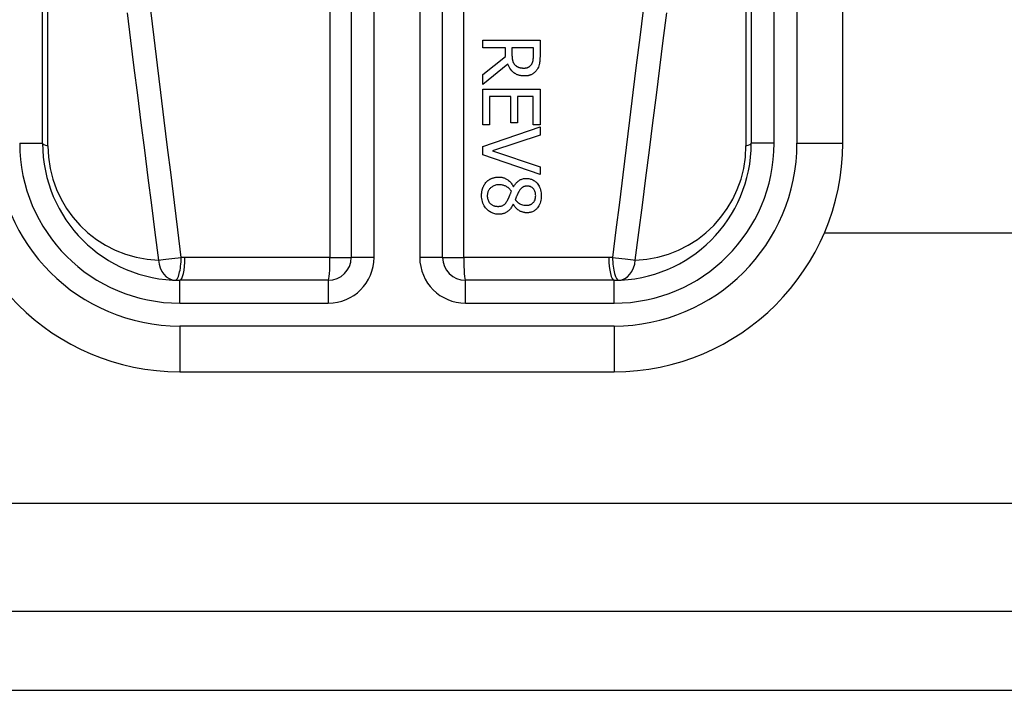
# Model space of a CAD drawing. Header units: inches. Extents: x 7 to 188, y 10 to 101.
# Tile 25 of 154: x 24.264 to 25.112, y 25.976 to 26.553. Entities that reach past the tile are written whole.
import ezdxf

# ---------------------------------------------------------------- set-up
doc = ezdxf.new("R2010")
doc.units = ezdxf.units.IN
doc.header["$MEASUREMENT"] = 0
doc.layers.add('Visible Edges(ANSI)', color=7, linetype='Continuous', lineweight=25)
doc.layers.add('Visible Tangent Edges(ANSI)', color=7, linetype='Continuous', lineweight=25)

msp = doc.modelspace()

# ---------------------------------------------------------------- linework, layer by layer
at = {"layer": 'Visible Edges(ANSI)'}
for p, q in [((24.28345, 26.44697), (24.28345, 27.09604)), ((24.89369, 27.09604), (24.89369, 26.44697)), ((24.97243, 26.44697), (24.97243, 27.09604)), ((24.54921, 27.00053), (24.54921, 26.34855)), ((24.62793, 26.34855), (24.62793, 27.00053)), ((24.6626, 26.53563), (24.71182, 26.53563)), ((24.6626, 26.52909), (24.6626, 26.53563)), ((24.68218, 26.52909), (24.6626, 26.52909)), ((24.68218, 26.52159), (24.68218, 26.52909)), ((24.70615, 26.52909), (24.68765, 26.52909)), ((24.68765, 26.52909), (24.68765, 26.52335)), ((24.70615, 26.52259), (24.70615, 26.52909)), ((24.71182, 26.53563), (24.71182, 26.52295)), ((24.6626, 26.50604), (24.68218, 26.52159)), ((24.68402, 26.51505), (24.6626, 26.49754)), ((24.6626, 26.49754), (24.6626, 26.50604)), ((24.6626, 26.46285), (24.6626, 26.49363)), ((24.6626, 26.49363), (24.71182, 26.49363)), ((24.68669, 26.48709), (24.66843, 26.48709)), ((24.66843, 26.48709), (24.66843, 26.46285)), ((24.68669, 26.46448), (24.68669, 26.48709)), ((24.69251, 26.48709), (24.69251, 26.46448)), ((24.70599, 26.48709), (24.69251, 26.48709)), ((24.70599, 26.46285), (24.70599, 26.48709)), ((24.71182, 26.49363), (24.71182, 26.46285)), ((24.66843, 26.46285), (24.6626, 26.46285)), ((24.6626, 26.44398), (24.71182, 26.46093)), ((24.69251, 26.46448), (24.68669, 26.46448)), ((24.71182, 26.46285), (24.70599, 26.46285)), ((24.71182, 26.46093), (24.71182, 26.45391)), ((24.71182, 26.45391), (24.67094, 26.44027)), ((24.6626, 26.43692), (24.6626, 26.44398)), ((24.71182, 26.41998), (24.6626, 26.43692)), ((24.67094, 26.44027), (24.71182, 26.42664)), ((24.71182, 26.42664), (24.71182, 26.41998)), ((24.68888, 26.40949), (24.68908, 26.40949)), ((24.6888, 26.39449), (24.68861, 26.39449)), ((41.65043, 26.36943), (24.95651, 26.36943)), ((24.52952, 26.32886), (24.40156, 26.32886)), ((24.77558, 26.32886), (24.64761, 26.32886)), ((24.40156, 26.25012), (24.77558, 26.25012)), ((42.38657, 26.04373), (6.79057, 26.04373)), ((6.79057, 25.97573), (42.38657, 25.97573))]:
    msp.add_line(p, q, dxfattribs=at)
at = {"layer": 'Visible Edges(ANSI)', "flags": 128}
for points in [[(24.68765, 26.52335), (24.68765, 26.52306), (24.68765, 26.52277), (24.68766, 26.52249), (24.68767, 26.5222), (24.68768, 26.52191), (24.6877, 26.52163), (24.68772, 26.52134), (24.68774, 26.52105), (24.68776, 26.52076), (24.68779, 26.52048), (24.68782, 26.52019), (24.68786, 26.5199), (24.6879, 26.51962), (24.68794, 26.51933), (24.68799, 26.51905), (24.68804, 26.51877), (24.6881, 26.51849), (24.68816, 26.51821), (24.68826, 26.51779), (24.68845, 26.51722), (24.68873, 26.51653), (24.68914, 26.51578), (24.68963, 26.51509), (24.6902, 26.51445)], [(24.70448, 26.51477), (24.70466, 26.51507), (24.70484, 26.51537), (24.705, 26.51568), (24.70514, 26.516), (24.70528, 26.51632), (24.7054, 26.51665), (24.70551, 26.51698), (24.70561, 26.51732), (24.70569, 26.51766), (24.70577, 26.518), (24.70584, 26.51836), (24.7059, 26.51872), (24.70595, 26.51908), (24.70599, 26.51944), (24.70603, 26.5198), (24.70606, 26.52015), (24.70609, 26.5205), (24.70611, 26.52085), (24.70612, 26.52118), (24.70614, 26.52149), (24.70614, 26.5218), (24.70615, 26.52208), (24.70615, 26.52234), (24.70615, 26.52259)], [(24.71182, 26.52295), (24.71181, 26.52257), (24.71181, 26.52219), (24.71181, 26.5218), (24.7118, 26.52141), (24.71179, 26.52101), (24.71178, 26.52062), (24.71176, 26.52022), (24.71174, 26.51982), (24.71172, 26.51942), (24.7117, 26.51902), (24.71167, 26.51862), (24.71164, 26.51822), (24.7116, 26.51783), (24.71156, 26.51743), (24.71152, 26.51704), (24.71147, 26.51666), (24.71142, 26.51628), (24.71136, 26.5159), (24.71128, 26.51541), (24.7111, 26.51466), (24.71082, 26.51369), (24.71038, 26.51257), (24.70985, 26.51147), (24.70922, 26.51042)], [(24.69846, 26.50484), (24.69797, 26.50485), (24.69748, 26.50486), (24.69699, 26.50489), (24.6965, 26.50494), (24.69601, 26.50499), (24.69553, 26.50506), (24.69505, 26.50515), (24.69457, 26.50525), (24.6941, 26.50536), (24.69363, 26.50549), (24.69316, 26.50564), (24.6927, 26.5058), (24.69224, 26.50598), (24.69169, 26.50623), (24.691, 26.50658), (24.6902, 26.50705), (24.68932, 26.50767), (24.68839, 26.50844), (24.68745, 26.50937), (24.68658, 26.51039), (24.68581, 26.51147), (24.68512, 26.51262), (24.68453, 26.51381), (24.68402, 26.51505)], [(24.6902, 26.51445), (24.69042, 26.51423), (24.69065, 26.51401), (24.69088, 26.51381), (24.69112, 26.51361), (24.69137, 26.51343), (24.69163, 26.51325), (24.69189, 26.51309), (24.69216, 26.51293), (24.69243, 26.51278), (24.69271, 26.51265), (24.693, 26.51252), (24.69331, 26.5124), (24.69363, 26.51228), (24.69396, 26.51218), (24.69432, 26.51208), (24.69469, 26.51199), (24.69508, 26.51191), (24.69548, 26.51184), (24.69589, 26.51178), (24.6963, 26.51174), (24.69671, 26.5117), (24.69712, 26.51168), (24.69753, 26.51166), (24.69794, 26.51166)], [(24.69794, 26.51166), (24.69821, 26.51166), (24.69848, 26.51167), (24.69875, 26.51169), (24.69903, 26.51171), (24.6993, 26.51174), (24.69956, 26.51178), (24.69983, 26.51182), (24.7001, 26.51188), (24.70036, 26.51194), (24.70062, 26.51201), (24.70088, 26.51209), (24.70114, 26.51217), (24.7014, 26.51227), (24.70165, 26.51238), (24.70192, 26.5125), (24.70221, 26.51265), (24.7025, 26.51283), (24.70281, 26.51303), (24.70312, 26.51327), (24.70343, 26.51354), (24.70372, 26.51382), (24.70399, 26.51412), (24.70424, 26.51444), (24.70448, 26.51477)], [(24.70922, 26.51042), (24.70886, 26.50989), (24.70847, 26.50938), (24.70806, 26.50888), (24.70763, 26.50842), (24.70717, 26.50797), (24.70669, 26.50755), (24.70619, 26.50716), (24.70566, 26.50678), (24.70514, 26.50645), (24.70463, 26.50617), (24.70414, 26.50593), (24.70367, 26.50573), (24.70321, 26.50556), (24.70277, 26.50542), (24.70235, 26.5053), (24.70193, 26.5052), (24.7015, 26.50511), (24.70107, 26.50503), (24.70064, 26.50497), (24.7002, 26.50492), (24.69976, 26.50489), (24.69933, 26.50486), (24.69889, 26.50485), (24.69846, 26.50484)], [(24.66149, 26.40179), (24.66149, 26.40223), (24.6615, 26.40267), (24.66152, 26.40311), (24.66155, 26.40354), (24.66159, 26.40398), (24.66164, 26.40442), (24.66169, 26.40485), (24.66176, 26.40528), (24.66183, 26.40571), (24.66192, 26.40614), (24.66202, 26.40657), (24.66212, 26.40699), (24.66224, 26.40741), (24.66237, 26.40783), (24.6625, 26.40825), (24.66266, 26.40867), (24.66286, 26.40917), (24.6631, 26.40974), (24.66341, 26.41036), (24.66378, 26.41103), (24.6642, 26.41171), (24.66467, 26.41237), (24.66517, 26.413), (24.66571, 26.41359)], [(24.66571, 26.41359), (24.66601, 26.41389), (24.66631, 26.41417), (24.66661, 26.41445), (24.66693, 26.41471), (24.66725, 26.41496), (24.66758, 26.41521), (24.66791, 26.41544), (24.66826, 26.41566), (24.66861, 26.41587), (24.66897, 26.41607), (24.66933, 26.41626), (24.6697, 26.41644), (24.67008, 26.41661), (24.67049, 26.41677), (24.67094, 26.41694), (24.67143, 26.4171), (24.67195, 26.41726), (24.67251, 26.4174), (24.67311, 26.41753), (24.67372, 26.41764), (24.67434, 26.41772), (24.67496, 26.41778), (24.67558, 26.41781), (24.6762, 26.41782)], [(24.67668, 26.41116), (24.67589, 26.41114), (24.67511, 26.41107), (24.67434, 26.41096), (24.67357, 26.41079), (24.67282, 26.41057), (24.67209, 26.41028), (24.6714, 26.40996), (24.67077, 26.40959), (24.6702, 26.40921), (24.66968, 26.40881), (24.66922, 26.4084), (24.66881, 26.40798), (24.66843, 26.40755), (24.66808, 26.4071), (24.66775, 26.40663), (24.66746, 26.40614), (24.66721, 26.40563), (24.66698, 26.40509), (24.66679, 26.40455), (24.66665, 26.40399), (24.66653, 26.40343), (24.66645, 26.40286), (24.66641, 26.40229), (24.66639, 26.40171)], [(24.6762, 26.41782), (24.67674, 26.41781), (24.67727, 26.41778), (24.6778, 26.41773), (24.67833, 26.41766), (24.67885, 26.41757), (24.67937, 26.41746), (24.67988, 26.41733), (24.68039, 26.41718), (24.68089, 26.41701), (24.68139, 26.41681), (24.6819, 26.41659), (24.68244, 26.41633), (24.683, 26.41602), (24.68358, 26.41567), (24.68417, 26.41526), (24.68478, 26.4148), (24.68538, 26.41427), (24.68599, 26.41369), (24.68656, 26.41306), (24.6871, 26.41239), (24.6876, 26.4117), (24.68806, 26.41099), (24.68849, 26.41025), (24.68888, 26.40949)], [(24.68721, 26.40554), (24.68697, 26.40589), (24.68671, 26.40624), (24.68645, 26.40658), (24.68618, 26.40691), (24.6859, 26.40723), (24.68561, 26.40753), (24.6853, 26.40783), (24.68499, 26.40812), (24.68467, 26.4084), (24.68434, 26.40867), (24.68399, 26.40892), (24.68364, 26.40917), (24.68325, 26.40941), (24.68283, 26.40966), (24.68236, 26.40991), (24.68185, 26.41015), (24.68129, 26.41037), (24.68068, 26.41058), (24.68003, 26.41076), (24.67937, 26.41091), (24.6787, 26.41102), (24.67803, 26.4111), (24.67736, 26.41115), (24.67668, 26.41116)], [(24.68908, 26.40949), (24.68933, 26.4099), (24.68958, 26.41031), (24.68985, 26.41072), (24.69012, 26.41112), (24.69041, 26.41152), (24.6907, 26.41191), (24.69101, 26.4123), (24.69132, 26.41267), (24.69164, 26.41304), (24.69198, 26.41339), (24.69232, 26.41373), (24.69268, 26.41406), (24.69305, 26.41437), (24.69343, 26.41467), (24.69385, 26.41497), (24.69433, 26.41527), (24.69488, 26.41556), (24.69549, 26.41583), (24.69618, 26.41608), (24.69692, 26.41629), (24.69767, 26.41644), (24.69844, 26.41655), (24.6992, 26.41661), (24.69997, 26.41663)], [(24.70073, 26.41), (24.70047, 26.41), (24.7002, 26.40999), (24.69994, 26.40997), (24.69968, 26.40995), (24.69943, 26.40991), (24.69917, 26.40987), (24.69891, 26.40982), (24.69866, 26.40976), (24.69841, 26.40969), (24.69816, 26.40961), (24.69791, 26.40952), (24.69767, 26.40942), (24.69739, 26.40929), (24.69708, 26.40913), (24.69674, 26.40892), (24.69638, 26.40867), (24.69599, 26.40836), (24.69559, 26.40799), (24.6952, 26.40759), (24.69483, 26.40716), (24.69448, 26.40672), (24.69415, 26.40626), (24.69384, 26.40578), (24.69355, 26.4053)], [(24.69997, 26.41663), (24.70072, 26.41661), (24.70146, 26.41655), (24.70219, 26.41645), (24.70291, 26.4163), (24.70363, 26.41611), (24.70433, 26.41588), (24.70502, 26.41559), (24.70569, 26.41527), (24.70634, 26.4149), (24.70695, 26.41449), (24.70754, 26.41404), (24.70811, 26.41356), (24.70866, 26.41304), (24.70922, 26.41244), (24.70981, 26.41174), (24.71039, 26.41092), (24.71096, 26.41), (24.71149, 26.40896), (24.71195, 26.40783), (24.71232, 26.40666), (24.7126, 26.40546), (24.71279, 26.40425), (24.7129, 26.40302), (24.71293, 26.40179)], [(24.70807, 26.40183), (24.70804, 26.40259), (24.70797, 26.40335), (24.70784, 26.4041), (24.70766, 26.40483), (24.7074, 26.40555), (24.7071, 26.40622), (24.70678, 26.40679), (24.70644, 26.40728), (24.70612, 26.40769), (24.70581, 26.40802), (24.70552, 26.4083), (24.70522, 26.40856), (24.7049, 26.4088), (24.70457, 26.40902), (24.70422, 26.40921), (24.70386, 26.40939), (24.70349, 26.40954), (24.70311, 26.40967), (24.70272, 26.40978), (24.70233, 26.40986), (24.70193, 26.40993), (24.70153, 26.40997), (24.70113, 26.41), (24.70073, 26.41)], [(24.67632, 26.38576), (24.67546, 26.38578), (24.6746, 26.38585), (24.67375, 26.38596), (24.67291, 26.38613), (24.67208, 26.38634), (24.67127, 26.38661), (24.67046, 26.38693), (24.66969, 26.38731), (24.66894, 26.38773), (24.66822, 26.38819), (24.66753, 26.3887), (24.66687, 26.38925), (24.66623, 26.38985), (24.66559, 26.39052), (24.66494, 26.39129), (24.66429, 26.39217), (24.66367, 26.39315), (24.66309, 26.39423), (24.66258, 26.39542), (24.66217, 26.39665), (24.66186, 26.39791), (24.66165, 26.39919), (24.66153, 26.40049), (24.66149, 26.40179)], [(24.66639, 26.40171), (24.66641, 26.40093), (24.66649, 26.40015), (24.66661, 26.39938), (24.6668, 26.39863), (24.66705, 26.39789), (24.66735, 26.39719), (24.66769, 26.39657), (24.66806, 26.39602), (24.66844, 26.39553), (24.66883, 26.39511), (24.66922, 26.39473), (24.66963, 26.39439), (24.67006, 26.39407), (24.67051, 26.39379), (24.67098, 26.39354), (24.67146, 26.39331), (24.67197, 26.39312), (24.67248, 26.39295), (24.673, 26.39282), (24.67353, 26.39271), (24.67407, 26.39263), (24.6746, 26.39258), (24.67514, 26.39255), (24.67568, 26.39254)], [(24.68414, 26.39832), (24.68423, 26.39848), (24.68431, 26.39864), (24.6844, 26.3988), (24.68448, 26.39897), (24.68457, 26.39915), (24.68466, 26.39933), (24.68475, 26.39953), (24.68484, 26.39973), (24.68493, 26.39995), (24.68503, 26.40018), (24.68514, 26.40043), (24.68525, 26.40069), (24.68536, 26.40097), (24.68548, 26.40127), (24.68561, 26.40158), (24.68575, 26.40192), (24.68589, 26.40228), (24.68605, 26.40267), (24.68621, 26.40308), (24.68639, 26.40351), (24.68658, 26.40397), (24.68677, 26.40447), (24.68699, 26.40499), (24.68721, 26.40554)], [(24.69355, 26.4053), (24.69347, 26.40516), (24.69339, 26.405), (24.69329, 26.40482), (24.69319, 26.40462), (24.69307, 26.40441), (24.69296, 26.40417), (24.69283, 26.40392), (24.6927, 26.40366), (24.69256, 26.40339), (24.69243, 26.4031), (24.69228, 26.4028), (24.69214, 26.40249), (24.69199, 26.40217), (24.69185, 26.40184), (24.6917, 26.40151), (24.69155, 26.40117), (24.6914, 26.40082), (24.69126, 26.40047), (24.69112, 26.40012), (24.69098, 26.39977), (24.69085, 26.39942), (24.69072, 26.39906), (24.6906, 26.39871), (24.69048, 26.39836)], [(24.70033, 26.39345), (24.70073, 26.39346), (24.70112, 26.39349), (24.70151, 26.39353), (24.70189, 26.39359), (24.70228, 26.39367), (24.70266, 26.39376), (24.70303, 26.39388), (24.7034, 26.39402), (24.70376, 26.39418), (24.70411, 26.39436), (24.70445, 26.39455), (24.70478, 26.39477), (24.70509, 26.395), (24.7054, 26.39524), (24.70569, 26.39551), (24.70599, 26.39581), (24.70634, 26.39621), (24.70673, 26.39675), (24.70713, 26.39742), (24.70748, 26.39823), (24.70775, 26.3991), (24.70793, 26.4), (24.70804, 26.40091), (24.70807, 26.40183)], [(24.71293, 26.40179), (24.7129, 26.40046), (24.71278, 26.39913), (24.71258, 26.39782), (24.71228, 26.39652), (24.71188, 26.39526), (24.71139, 26.39406), (24.71084, 26.39302), (24.71027, 26.39213), (24.70971, 26.39138), (24.70917, 26.39075), (24.70866, 26.39024), (24.70815, 26.38976), (24.70761, 26.38932), (24.70705, 26.38892), (24.70646, 26.38855), (24.70585, 26.38821), (24.70521, 26.38792), (24.70456, 26.38766), (24.70389, 26.38745), (24.7032, 26.38728), (24.70251, 26.38715), (24.70182, 26.38706), (24.70111, 26.38701), (24.70041, 26.38699)], [(24.67568, 26.39254), (24.67621, 26.39255), (24.67675, 26.39258), (24.67728, 26.39263), (24.67781, 26.39271), (24.67834, 26.39282), (24.67885, 26.39296), (24.67935, 26.39313), (24.6798, 26.39333), (24.68021, 26.39355), (24.68057, 26.39378), (24.6809, 26.39402), (24.6812, 26.39428), (24.68148, 26.39454), (24.68175, 26.39482), (24.68202, 26.39512), (24.68228, 26.39543), (24.68253, 26.39576), (24.68278, 26.3961), (24.68302, 26.39645), (24.68326, 26.39681), (24.68349, 26.39718), (24.68371, 26.39756), (24.68393, 26.39794), (24.68414, 26.39832)], [(24.68861, 26.39449), (24.68827, 26.3938), (24.68791, 26.39311), (24.68753, 26.39243), (24.68713, 26.39177), (24.68669, 26.39113), (24.68624, 26.3905), (24.68575, 26.3899), (24.68524, 26.38933), (24.68469, 26.38879), (24.68414, 26.38829), (24.68359, 26.38786), (24.68305, 26.38749), (24.6825, 26.38717), (24.68196, 26.38689), (24.68142, 26.38665), (24.68088, 26.38645), (24.68033, 26.38628), (24.67977, 26.38613), (24.6792, 26.38601), (24.67863, 26.38592), (24.67806, 26.38584), (24.67748, 26.3858), (24.6769, 26.38577), (24.67632, 26.38576)], [(24.70041, 26.38699), (24.69996, 26.387), (24.69951, 26.38703), (24.69906, 26.38707), (24.69862, 26.38714), (24.69818, 26.38722), (24.69774, 26.38731), (24.69731, 26.38742), (24.69688, 26.38755), (24.69645, 26.3877), (24.69603, 26.38786), (24.69558, 26.38804), (24.69509, 26.38826), (24.69456, 26.38853), (24.694, 26.38884), (24.69342, 26.38921), (24.69282, 26.38963), (24.69222, 26.3901), (24.69163, 26.39063), (24.69106, 26.3912), (24.69054, 26.39181), (24.69005, 26.39244), (24.6896, 26.3931), (24.68919, 26.39378), (24.6888, 26.39449)], [(24.69048, 26.39836), (24.69065, 26.39813), (24.69083, 26.39791), (24.69102, 26.39769), (24.69121, 26.39746), (24.6914, 26.39725), (24.69159, 26.39703), (24.6918, 26.39682), (24.692, 26.39661), (24.69221, 26.39641), (24.69242, 26.39621), (24.69264, 26.39601), (24.69286, 26.39582), (24.69308, 26.39564), (24.69331, 26.39547), (24.69355, 26.3953), (24.69378, 26.39514), (24.69403, 26.39498), (24.6944, 26.39477), (24.69499, 26.39448), (24.69579, 26.39417), (24.69679, 26.39387), (24.69795, 26.39363), (24.69914, 26.3935), (24.70033, 26.39345)]]:
    msp.add_lwpolyline(points, dxfattribs=at)
at = {"layer": 'Visible Edges(ANSI)'}
for centre, radius, start, end in [((24.40156, 26.44697), 0.19685, 180, 270), ((24.40156, 26.44697), 0.11811, 180, 270), ((24.77558, 26.44697), 0.19685, 270, 0), ((24.77558, 26.44697), 0.11811, 270, 0), ((24.52952, 26.34855), 0.01969, 270, 0), ((24.64761, 26.34855), 0.01969, 180, 270)]:
    msp.add_arc(centre, radius, start, end, dxfattribs=at)
at = {"layer": 'Visible Tangent Edges(ANSI)'}
for p, q in [((24.91337, 26.44697), (24.91337, 27.09604)), ((24.93306, 27.09604), (24.93306, 26.44697)), ((24.53092, 27.00053), (24.53092, 26.34855)), ((24.56889, 26.34855), (24.56889, 27.00053)), ((24.60824, 27.00053), (24.60824, 26.34855)), ((24.64622, 26.34855), (24.64622, 27.00053)), ((24.28804, 26.44465), (24.28804, 26.99379)), ((24.88909, 26.99379), (24.88909, 26.44465)), ((24.26376, 26.44697), (24.28345, 26.44697)), ((24.91337, 26.44697), (24.89369, 26.44697)), ((24.93306, 26.44697), (24.97243, 26.44697)), ((24.53092, 26.34855), (24.40606, 26.34855)), ((24.53092, 26.34855), (24.54921, 26.34855)), ((24.56889, 26.34855), (24.54921, 26.34855)), ((24.62793, 26.34855), (24.60824, 26.34855)), ((24.62793, 26.34855), (24.64622, 26.34855)), ((24.77107, 26.34855), (24.64622, 26.34855)), ((24.40156, 26.30918), (24.40156, 26.32886)), ((24.52952, 26.32886), (24.52952, 26.30918)), ((24.64761, 26.30918), (24.64761, 26.32886)), ((24.77558, 26.30918), (24.77558, 26.32886)), ((24.40156, 26.30918), (24.52952, 26.30918)), ((24.64761, 26.30918), (24.77558, 26.30918)), ((24.77558, 26.28949), (24.40156, 26.28949)), ((24.40156, 26.28949), (24.40156, 26.25012)), ((24.77558, 26.28949), (24.77558, 26.25012)), ((42.38657, 26.13673), (9.0324, 26.13673))]:
    msp.add_line(p, q, dxfattribs=at)
at = {"layer": 'Visible Tangent Edges(ANSI)', "flags": 128}
for points in [[(24.35625, 26.5592), (24.35922, 26.53554), (24.36219, 26.51188), (24.36518, 26.48822), (24.36817, 26.46456), (24.37117, 26.4409), (24.37418, 26.41725), (24.3772, 26.39359), (24.38023, 26.36993), (24.38326, 26.34628)], [(24.40294, 26.3486), (24.39998, 26.37226), (24.39703, 26.39591), (24.39409, 26.41957), (24.39115, 26.44322), (24.38823, 26.46688), (24.38531, 26.49054), (24.38241, 26.5142), (24.37951, 26.53786), (24.37662, 26.56152)], [(24.80052, 26.56152), (24.79763, 26.53786), (24.79473, 26.5142), (24.79182, 26.49054), (24.78891, 26.46688), (24.78598, 26.44322), (24.78305, 26.41957), (24.78011, 26.39591), (24.77716, 26.37226), (24.7742, 26.3486)], [(24.79387, 26.34628), (24.79691, 26.36993), (24.79994, 26.39359), (24.80295, 26.41725), (24.80596, 26.4409), (24.80897, 26.46456), (24.81196, 26.48822), (24.81494, 26.51188), (24.81792, 26.53554), (24.82089, 26.5592)], [(24.40606, 26.34855), (24.40593, 26.34855), (24.4058, 26.34855), (24.40567, 26.34855), (24.40554, 26.34855), (24.40541, 26.34855), (24.40528, 26.34855), (24.40515, 26.34855), (24.40502, 26.34855), (24.40489, 26.34856), (24.40476, 26.34856), (24.40463, 26.34856), (24.4045, 26.34856), (24.40437, 26.34856), (24.40424, 26.34857), (24.40411, 26.34857), (24.40398, 26.34857), (24.40385, 26.34858), (24.40372, 26.34858), (24.40359, 26.34858), (24.40346, 26.34859), (24.40333, 26.34859), (24.4032, 26.34859), (24.40307, 26.3486), (24.40294, 26.3486)], [(24.7742, 26.3486), (24.77407, 26.3486), (24.77394, 26.34859), (24.77381, 26.34859), (24.77368, 26.34859), (24.77355, 26.34858), (24.77342, 26.34858), (24.77329, 26.34858), (24.77316, 26.34857), (24.77303, 26.34857), (24.7729, 26.34857), (24.77277, 26.34856), (24.77264, 26.34856), (24.77251, 26.34856), (24.77238, 26.34856), (24.77225, 26.34856), (24.77212, 26.34855), (24.77198, 26.34855), (24.77185, 26.34855), (24.77172, 26.34855), (24.77159, 26.34855), (24.77146, 26.34855), (24.77133, 26.34855), (24.7712, 26.34855), (24.77107, 26.34855)]]:
    msp.add_lwpolyline(points, dxfattribs=at)
at = {"layer": 'Visible Tangent Edges(ANSI)'}
for centre, radius, start, end in [((24.40156, 26.44697), 0.15748, 180, 270), ((24.40156, 26.44697), 0.1378, 180, 270), ((24.38647, 26.44465), 0.09843, 180, 268.13375), ((24.77558, 26.44697), 0.15748, 270, 0), ((24.77558, 26.44697), 0.1378, 270, 0), ((24.79067, 26.44465), 0.09843, 271.86625, 0), ((24.52952, 26.34855), 0.03937, 270, 0), ((24.64761, 26.34855), 0.03937, 180, 270)]:
    msp.add_arc(centre, radius, start, end, dxfattribs=at)
for centre, major_axis, ratio, start_param, end_param in [((24.30313, 26.44697), (-0.01969, 0), 0.183721, 0, 0.697296), ((24.874, 26.44697), (0.01969, 0), 0.183721, 5.58589, 6.283185), ((24.39835, 26.3486), (-0.01952, -0.00251), 0.030516, 0.6835, 1.803862), ((24.39835, 26.3486), (-0.00064, -0.01967), 0.770235, 4.855758, 6.283185), ((24.39835, 26.3486), (-0.00064, -0.01967), 0.232745, 0, 1.57838), ((24.40156, 26.34855), (0, -0.01969), 0.228742, 0, 1.570796), ((24.52952, 26.34855), (0, -0.01969), 0.07065, 0, 1.570796), ((24.64761, 26.34855), (0, -0.01969), 0.07065, 4.712389, 6.283185), ((24.77558, 26.34855), (0, -0.01969), 0.228742, 4.712389, 6.283185), ((24.77878, 26.3486), (-0.01952, 0.00251), 0.030516, 1.33773, 2.458093), ((24.77878, 26.3486), (0.00064, -0.01967), 0.232745, 4.704805, 6.283185), ((24.77878, 26.3486), (0.00064, -0.01967), 0.770235, 0, 1.427427)]:
    msp.add_ellipse(centre, major_axis=major_axis, ratio=ratio, start_param=start_param, end_param=end_param, dxfattribs=at)

doc.saveas('drawing.dxf')
